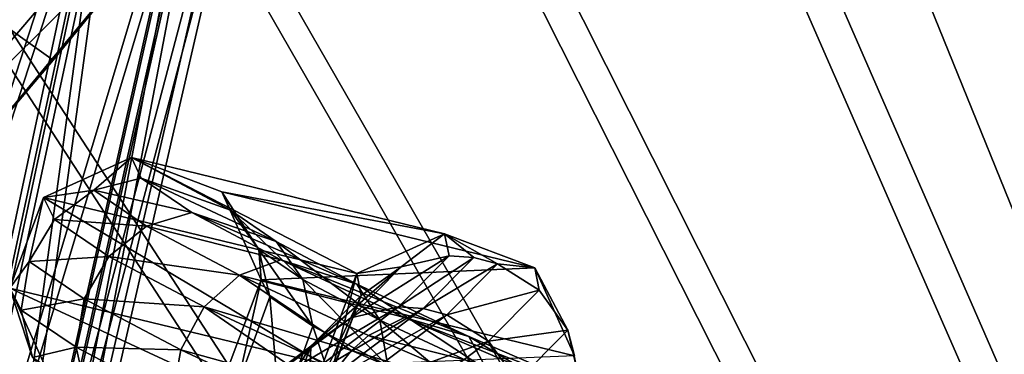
# Model space of a CAD drawing. Header units: metres. Extents: x -904 to 0, y -908 to 0.
# Tile 120 of 154: x -195 to -144, y -116 to -99. Entities that reach past the tile are written whole.
import ezdxf

# ---------------------------------------------------------------- set-up
doc = ezdxf.new("R2010")
doc.units = ezdxf.units.M

msp = doc.modelspace()

# ---------------------------------------------------------------- linework, layer by layer
at = {"layer": 'None'}
for points in [[(-192.865356, -101.246071, 660.123169), (-213.401825, -86.589745, 660.506714), (-209.97052, -120.773079, 659.611572)], [(-192.865356, -101.246071, 660.123169), (-181.498367, -87.262993, 660.489441), (-213.401825, -86.589745, 660.506714)], [(-181.498367, -87.262993, 660.489441), (-192.865356, -101.246071, 660.123169), (-181.569077, -87.352142, 659.479187)], [(-192.865356, -101.246071, 660.123169), (-183.790771, -90.15303, 627.738708), (-181.569077, -87.352142, 659.479187)], [(-187.555557, -91.500992, 596.986938), (-183.790771, -90.15303, 627.738708), (-200.901779, -107.073647, 597.451721)], [(-200.901779, -107.073647, 597.451721), (-183.790771, -90.15303, 627.738708), (-197.587814, -106.812378, 627.738708)], [(-183.790771, -90.15303, 627.738708), (-192.865356, -101.246071, 660.123169), (-197.587814, -106.812378, 627.738708)], [(-192.897552, -92.544792, 566.452209), (-187.555557, -91.500992, 596.986938), (-205.634415, -107.03611, 567.352234)], [(-205.634415, -107.03611, 567.352234), (-187.555557, -91.500992, 596.986938), (-200.901779, -107.073647, 597.451721)], [(-199.807968, -93.646667, 536.207581), (-192.897552, -92.544792, 566.452209), (-211.772537, -107.020416, 537.502014)], [(-211.772537, -107.020416, 537.502014), (-192.897552, -92.544792, 566.452209), (-205.634415, -107.03611, 567.352234)], [(-192.865356, -101.246071, 660.123169), (-209.97052, -120.773079, 659.611572), (-197.587814, -106.812378, 627.738708)]]:
    msp.add_3dface(points, dxfattribs=at)
at = {"layer": 'None012321'}
for points in [[(-195.157669, -83.80603, 1307.517212), (-188.697159, -84.932083, 1312.155884), (-205.920654, -137.752686, 1310.276367)], [(-189.026093, -84.783295, 1344.314453), (-195.352783, -83.65535, 1348.705933), (-200.549362, -138.609116, 1342.392944)], [(-189.026093, -84.783295, 1344.314453), (-200.549362, -138.609116, 1342.392944), (-196.499802, -139.339493, 1336.60376)], [(-184.382141, -85.620857, 1337.68396), (-189.026093, -84.783295, 1344.314453), (-196.499802, -139.339493, 1336.60376)], [(-188.697159, -84.932083, 1312.155884), (-200.275711, -138.736603, 1314.325439), (-205.920654, -137.752686, 1310.276367)], [(-188.697159, -84.932083, 1312.155884), (-184.292038, -85.69046, 1318.656738), (-200.275711, -138.736603, 1314.325439)], [(-184.292038, -85.69046, 1318.656738), (-196.421204, -139.400177, 1320.015137), (-200.275711, -138.736603, 1314.325439)], [(-184.382141, -85.620857, 1337.68396), (-196.499802, -139.339493, 1336.60376), (-194.667007, -139.68605, 1328.315918)], [(-184.292038, -85.69046, 1318.656738), (-182.277115, -86.018867, 1328.177734), (-196.421204, -139.400177, 1320.015137)], [(-182.277115, -86.018867, 1328.177734), (-184.382141, -85.620857, 1337.68396), (-194.667007, -139.68605, 1328.315918)], [(-182.277115, -86.018867, 1328.177734), (-194.667007, -139.68605, 1328.315918), (-196.421204, -139.400177, 1320.015137)]]:
    msp.add_3dface(points, dxfattribs=at)
at = {"layer": 'None012322'}
for points in [[(-189.448151, -84.426567, 1444.312988), (-195.774841, -83.298622, 1448.704468), (-200.97142, -138.252365, 1442.391479)], [(-195.579742, -83.449303, 1407.515747), (-189.119217, -84.575356, 1412.154297), (-206.342712, -137.395935, 1410.27478)], [(-189.119217, -84.575356, 1412.154297), (-200.697769, -138.379852, 1414.323975), (-206.342712, -137.395935, 1410.27478)], [(-189.448151, -84.426567, 1444.312988), (-200.97142, -138.252365, 1442.391479), (-196.92186, -138.982742, 1436.602173)], [(-189.119217, -84.575356, 1412.154297), (-184.714096, -85.333733, 1418.655151), (-200.697769, -138.379852, 1414.323975)], [(-184.804199, -85.26413, 1437.682495), (-189.448151, -84.426567, 1444.312988), (-196.92186, -138.982742, 1436.602173)], [(-184.714096, -85.333733, 1418.655151), (-196.843262, -139.043427, 1420.013672), (-200.697769, -138.379852, 1414.323975)], [(-184.804199, -85.26413, 1437.682495), (-196.92186, -138.982742, 1436.602173), (-195.089066, -139.3293, 1428.314453)], [(-184.714096, -85.333733, 1418.655151), (-182.699173, -85.66214, 1428.17627), (-196.843262, -139.043427, 1420.013672)], [(-182.699173, -85.66214, 1428.17627), (-184.804199, -85.26413, 1437.682495), (-195.089066, -139.3293, 1428.314453)], [(-182.699173, -85.66214, 1428.17627), (-195.089066, -139.3293, 1428.314453), (-196.843262, -139.043427, 1420.013672)]]:
    msp.add_3dface(points, dxfattribs=at)
at = {"layer": 'None012346'}
for points in [[(-264.332214, -57.531643, 123.974747), (-243.170029, -56.729248, 123.995758), (-63.008152, -302.295593, 117.565376)], [(-63.008152, -302.295593, 117.565376), (-243.170029, -56.729248, 123.995758), (-222.050903, -58.298695, 123.954659)], [(-297.830109, -60.486073, 123.897385), (-264.332214, -57.531643, 123.974747), (-63.008152, -302.295593, 117.565376)], [(-222.050903, -58.298695, 123.954659), (-201.240021, -62.22023, 123.851974), (-63.008152, -302.295593, 117.565376)], [(-65.261642, -300.990356, 120.600586), (-242.291733, -59.376686, 126.92746), (-262.718689, -60.035652, 126.910202)], [(-221.537735, -60.995937, 126.885056), (-242.291733, -59.376686, 126.92746), (-65.261642, -300.990356, 120.600586)], [(-262.718689, -60.035652, 126.910202), (-296.668427, -62.81105, 126.837532), (-65.261642, -300.990356, 120.600586)], [(-63.008152, -302.295593, 117.565376), (-331.364288, -63.040817, 123.830482), (-297.830109, -60.486073, 123.897385)], [(-201.261032, -64.869583, 126.783623), (-221.537735, -60.995937, 126.885056), (-65.261642, -300.990356, 120.600586)], [(-201.240021, -62.22023, 123.851974), (-180.998627, -68.444519, 123.68898), (-63.008152, -302.295593, 117.565376)], [(-65.261642, -300.990356, 120.600586), (-296.668427, -62.81105, 126.837532), (-330.762848, -65.236298, 126.774025)], [(-398.51358, -66.948952, 123.728142), (-331.364288, -63.040817, 123.830482), (-63.008152, -302.295593, 117.565376)], [(-65.261642, -300.990356, 120.600586), (-181.641327, -70.920166, 126.625183), (-201.261032, -64.869583, 126.783623)], [(-399.362701, -68.982285, 126.675926), (-65.261642, -300.990356, 120.600586), (-330.762848, -65.236298, 126.774025)], [(-465.701691, -69.252586, 123.667824), (-398.51358, -66.948952, 123.728142), (-69.298546, -367.238312, 115.864792)], [(-398.51358, -66.948952, 123.728142), (-66.409767, -334.739563, 116.715805), (-69.298546, -367.238312, 115.864792)], [(-66.409767, -334.739563, 116.715805), (-398.51358, -66.948952, 123.728142), (-63.008152, -302.295593, 117.565376)], [(-63.008152, -302.295593, 117.565376), (-180.998627, -68.444519, 123.68898), (-161.580826, -76.893288, 123.467743)], [(-71.333969, -367.13382, 118.868553), (-399.362701, -68.982285, 126.675926), (-465.757965, -71.129059, 126.619713)], [(-71.333969, -367.13382, 118.868553), (-68.556686, -334.277802, 119.72892), (-399.362701, -68.982285, 126.675926)], [(-68.556686, -334.277802, 119.72892), (-65.261642, -300.990356, 120.600586), (-399.362701, -68.982285, 126.675926)], [(-452.00235, -701.143799, 107.12117), (-465.701691, -69.252586, 123.667824), (-71.672775, -399.771973, 115.012871)], [(-465.701691, -69.252586, 123.667824), (-69.298546, -367.238312, 115.864792), (-71.672775, -399.771973, 115.012871)], [(-73.59713, -399.498657, 118.021057), (-465.757965, -71.129059, 126.619713), (-452.00235, -703.006531, 110.073418)], [(-73.59713, -399.498657, 118.021057), (-71.333969, -367.13382, 118.868553), (-465.757965, -71.129059, 126.619713)], [(-162.537094, -79.228813, 126.407616), (-181.641327, -70.920166, 126.625183), (-65.261642, -300.990356, 120.600586)], [(-161.580826, -76.893288, 123.467743), (-143.23024, -87.460297, 123.19104), (-63.008152, -302.295593, 117.565376)], [(-153.423279, -84.138039, 126.27906), (-162.537094, -79.228813, 126.407616), (-65.261642, -300.990356, 120.600586)], [(-65.261642, -300.990356, 120.600586), (-144.563904, -89.568611, 126.136856), (-153.423279, -84.138039, 126.27906)], [(-136.558075, -95.093575, 125.99218), (-144.563904, -89.568611, 126.136856), (-65.261642, -300.990356, 120.600586)]]:
    msp.add_3dface(points, dxfattribs=at)
at = {"layer": 'None012347'}
for points in [[(-193.353973, -108.315544, 901.968262), (-188.817734, -106.262383, 901.737488), (-190.757507, -107.934708, 890.589172)], [(-193.353973, -108.315544, 901.968262), (-177.190125, -112.235626, 1457.262573), (-188.817734, -106.262383, 901.737488)], [(-190.757507, -107.934708, 890.589172), (-188.817734, -106.262383, 901.737488), (-188.319717, -107.31353, 890.913391)], [(-188.817734, -106.262383, 901.737488), (-183.714447, -108.967682, 891.810547), (-188.319717, -107.31353, 890.913391)], [(-188.817734, -106.262383, 901.737488), (-184.153122, -108.021683, 901.608337), (-183.714447, -108.967682, 891.810547)], [(-177.190125, -112.235626, 1457.262573), (-172.659454, -110.18354, 1457.145386), (-188.817734, -106.262383, 901.737488)], [(-188.817734, -106.262383, 901.737488), (-172.659454, -110.18354, 1457.145386), (-184.153122, -108.021683, 901.608337)], [(-190.757507, -107.934708, 890.589172), (-188.319717, -107.31353, 890.913391), (-185.711182, -109.092896, 880.494141)], [(-185.711182, -109.092896, 880.494141), (-188.319717, -107.31353, 890.913391), (-181.353409, -110.578293, 882.379028)], [(-188.319717, -107.31353, 890.913391), (-183.714447, -108.967682, 891.810547), (-181.353409, -110.578293, 882.379028)], [(-192.788757, -109.445221, 890.419067), (-193.353973, -108.315544, 901.968262), (-190.757507, -107.934708, 890.589172)], [(-192.788757, -109.445221, 890.419067), (-190.757507, -107.934708, 890.589172), (-188.035202, -109.788628, 879.753601)], [(-188.035202, -109.788628, 879.753601), (-190.757507, -107.934708, 890.589172), (-185.711182, -109.092896, 880.494141)], [(-184.153122, -108.021683, 901.608337), (-184.159698, -108.028725, 901.608765), (-184.153107, -108.021683, 901.608643)], [(-184.153107, -108.021683, 901.608643), (-184.159698, -108.028725, 901.608765), (-184.153122, -108.021683, 901.608337)], [(-184.153122, -108.021683, 901.608337), (-184.153107, -108.021683, 901.608643), (-183.714447, -108.967682, 891.810547)], [(-172.659454, -110.18354, 1457.145386), (-168.006042, -111.937317, 1456.997681), (-184.153122, -108.021683, 901.608337)], [(-184.153122, -108.021683, 901.608337), (-168.006042, -111.937317, 1456.997681), (-184.153107, -108.021683, 901.608643)], [(-183.714447, -108.967682, 891.810547), (-184.153107, -108.021683, 901.608643), (-182.248077, -110.991173, 892.247009)], [(-184.153107, -108.021683, 901.608643), (-182.118149, -112.563065, 901.657288), (-182.248077, -110.991173, 892.247009)], [(-182.118149, -112.563065, 901.657288), (-184.153107, -108.021683, 901.608643), (-168.006042, -111.937317, 1456.997681)], [(-195.102142, -112.98143, 902.165344), (-193.353973, -108.315544, 901.968262), (-194.104218, -111.615112, 890.428955)], [(-195.102142, -112.98143, 902.165344), (-178.943802, -116.89138, 1457.280762), (-193.353973, -108.315544, 901.968262)], [(-193.353973, -108.315544, 901.968262), (-192.788757, -109.445221, 890.419067), (-194.104218, -111.615112, 890.428955)], [(-178.943802, -116.89138, 1457.280762), (-177.190125, -112.235626, 1457.262573), (-193.353973, -108.315544, 901.968262)], [(-188.035202, -109.788628, 879.753601), (-185.711182, -109.092896, 880.494141), (-181.113678, -111.523857, 870.929443)], [(-181.113678, -111.523857, 870.929443), (-185.711182, -109.092896, 880.494141), (-177.191757, -112.778793, 873.721069)], [(-185.711182, -109.092896, 880.494141), (-181.353409, -110.578293, 882.379028), (-177.191757, -112.778793, 873.721069)], [(-181.353409, -110.578293, 882.379028), (-183.714447, -108.967682, 891.810547), (-179.983078, -112.533279, 883.23645)], [(-183.714447, -108.967682, 891.810547), (-182.248077, -110.991173, 892.247009), (-179.983078, -112.533279, 883.23645)], [(-194.104218, -111.615112, 890.428955), (-192.788757, -109.445221, 890.419067), (-189.983093, -111.351456, 879.30719)], [(-189.983093, -111.351456, 879.30719), (-192.788757, -109.445221, 890.419067), (-188.035202, -109.788628, 879.753601)], [(-189.983093, -111.351456, 879.30719), (-188.035202, -109.788628, 879.753601), (-183.245178, -112.319778, 869.808411)], [(-183.245178, -112.319778, 869.808411), (-188.035202, -109.788628, 879.753601), (-181.113678, -111.523857, 870.929443)], [(-177.190125, -112.235626, 1457.262573), (-174.900208, -111.896362, 1513.697144), (-172.659454, -110.18354, 1457.145386)], [(-174.900208, -111.896362, 1513.697144), (-172.430481, -111.324028, 1513.768066), (-172.659454, -110.18354, 1457.145386)], [(-169.928986, -111.740219, 1513.806763), (-168.006042, -111.937317, 1456.997681), (-172.659454, -110.18354, 1457.145386)], [(-172.659454, -110.18354, 1457.145386), (-172.430481, -111.324028, 1513.768066), (-171.159317, -111.408989, 1513.79187)], [(-171.159317, -111.408989, 1513.79187), (-169.928986, -111.740219, 1513.806763), (-172.659454, -110.18354, 1457.145386)], [(-177.191757, -112.778793, 873.721069), (-181.353409, -110.578293, 882.379028), (-175.998398, -114.638596, 874.966736)], [(-181.353409, -110.578293, 882.379028), (-179.983078, -112.533279, 883.23645), (-175.998398, -114.638596, 874.966736)], [(-179.983078, -112.533279, 883.23645), (-182.248077, -110.991173, 892.247009), (-179.462494, -114.937523, 883.857727)], [(-182.248077, -110.991173, 892.247009), (-181.670654, -113.43869, 892.585144), (-179.462494, -114.937523, 883.857727)], [(-182.248077, -110.991173, 892.247009), (-182.118149, -112.563065, 901.657288), (-181.670654, -113.43869, 892.585144)], [(-195.102142, -112.98143, 902.165344), (-194.104218, -111.615112, 890.428955), (-194.503647, -114.114037, 890.617249)], [(-194.503647, -114.114037, 890.617249), (-194.104218, -111.615112, 890.428955), (-191.258316, -113.543472, 879.2229)], [(-191.258316, -113.543472, 879.2229), (-194.104218, -111.615112, 890.428955), (-189.983093, -111.351456, 879.30719)], [(-191.258316, -113.543472, 879.2229), (-189.983093, -111.351456, 879.30719), (-185.057968, -113.95163, 869.111084)], [(-185.057968, -113.95163, 869.111084), (-189.983093, -111.351456, 879.30719), (-183.245178, -112.319778, 869.808411)], [(-181.113678, -111.523857, 870.929443), (-174.725098, -114.501694, 862.631958), (-183.245178, -112.319778, 869.808411)], [(-177.191757, -112.778793, 873.721069), (-171.408661, -115.474373, 866.210327), (-181.113678, -111.523857, 870.929443)], [(-171.408661, -115.474373, 866.210327), (-174.725098, -114.501694, 862.631958), (-181.113678, -111.523857, 870.929443)], [(-174.900208, -111.896362, 1513.697144), (-177.498734, -114.509903, 1570.072754), (-172.430481, -111.324028, 1513.768066)], [(-177.498734, -114.509903, 1570.072754), (-175.035385, -113.943977, 1570.281982), (-172.430481, -111.324028, 1513.768066)], [(-172.430481, -111.324028, 1513.768066), (-175.035385, -113.943977, 1570.281982), (-171.159317, -111.408989, 1513.79187)], [(-171.159317, -111.408989, 1513.79187), (-175.035385, -113.943977, 1570.281982), (-173.767044, -114.031776, 1570.367188)], [(-171.159317, -111.408989, 1513.79187), (-173.767044, -114.031776, 1570.367188), (-169.928986, -111.740219, 1513.806763)], [(-173.767044, -114.031776, 1570.367188), (-172.539154, -114.365456, 1570.434814), (-169.928986, -111.740219, 1513.806763)], [(-172.539154, -114.365456, 1570.434814), (-167.776566, -113.081581, 1513.807373), (-169.928986, -111.740219, 1513.806763)], [(-167.776566, -113.081581, 1513.807373), (-168.006042, -111.937317, 1456.997681), (-169.928986, -111.740219, 1513.806763)], [(-165.955902, -116.473953, 1456.906128), (-182.118149, -112.563065, 901.657288), (-168.006042, -111.937317, 1456.997681)], [(-176.962189, -113.370102, 1513.604858), (-179.554184, -115.977081, 1569.838867), (-174.900208, -111.896362, 1513.697144)], [(-179.554184, -115.977081, 1569.838867), (-177.498734, -114.509903, 1570.072754), (-174.900208, -111.896362, 1513.697144)], [(-177.190125, -112.235626, 1457.262573), (-178.943802, -116.89138, 1457.280762), (-178.479141, -117.272278, 1485.349365)], [(-178.479141, -117.272278, 1485.349365), (-176.962189, -113.370102, 1513.604858), (-177.190125, -112.235626, 1457.262573)], [(-176.962189, -113.370102, 1513.604858), (-174.900208, -111.896362, 1513.697144), (-177.190125, -112.235626, 1457.262573)], [(-165.955902, -116.473953, 1456.906128), (-168.006042, -111.937317, 1456.997681), (-166.300888, -115.143898, 1513.769775)], [(-168.006042, -111.937317, 1456.997681), (-167.776566, -113.081581, 1513.807373), (-166.300888, -115.143898, 1513.769775)], [(-183.245178, -112.319778, 869.808411), (-177.455704, -116.19075, 860.648315), (-185.057968, -113.95163, 869.111084)], [(-182.118149, -112.563065, 901.657288), (-183.87384, -117.212982, 901.854248), (-183.385559, -118.107506, 892.783264)], [(-183.87384, -117.212982, 901.854248), (-182.118149, -112.563065, 901.657288), (-165.955902, -116.473953, 1456.906128)], [(-182.118149, -112.563065, 901.657288), (-183.385559, -118.107506, 892.783264), (-181.670654, -113.43869, 892.585144)], [(-174.725098, -114.501694, 862.631958), (-176.59346, -115.419189, 861.182617), (-183.245178, -112.319778, 869.808411)], [(-183.245178, -112.319778, 869.808411), (-176.59346, -115.419189, 861.182617), (-177.455704, -116.19075, 860.648315)], [(-175.998398, -114.638596, 874.966736), (-179.983078, -112.533279, 883.23645), (-175.5896, -116.981323, 875.850708)], [(-179.983078, -112.533279, 883.23645), (-179.462494, -114.937523, 883.857727), (-175.5896, -116.981323, 875.850708)], [(-175.998398, -114.638596, 874.966736), (-170.465469, -117.216469, 867.794617), (-177.191757, -112.778793, 873.721069)], [(-170.465469, -117.216469, 867.794617), (-171.408661, -115.474373, 866.210327), (-177.191757, -112.778793, 873.721069)], [(-193.048431, -117.504753, 902.213074), (-195.102142, -112.98143, 902.165344), (-193.926224, -116.561554, 890.955383)], [(-193.926224, -116.561554, 890.955383), (-195.102142, -112.98143, 902.165344), (-194.503647, -114.114037, 890.617249)], [(-193.048431, -117.504753, 902.213074), (-176.893829, -121.422585, 1457.189209), (-195.102142, -112.98143, 902.165344)], [(-176.893829, -121.422585, 1457.189209), (-178.943802, -116.89138, 1457.280762), (-195.102142, -112.98143, 902.165344)], [(-170.39006, -115.710182, 1570.507935), (-167.776566, -113.081581, 1513.807373), (-172.539154, -114.365456, 1570.434814)], [(-166.300888, -115.143898, 1513.769775), (-167.776566, -113.081581, 1513.807373), (-170.39006, -115.710182, 1570.507935)], [(-191.666718, -116.030952, 879.513489), (-194.503647, -114.114037, 890.617249), (-191.258316, -113.543472, 879.2229)], [(-191.666718, -116.030952, 879.513489), (-191.258316, -113.543472, 879.2229), (-186.276093, -116.17099, 868.943481)], [(-186.276093, -116.17099, 868.943481), (-191.258316, -113.543472, 879.2229), (-185.057968, -113.95163, 869.111084)], [(-181.670654, -113.43869, 892.585144), (-183.385559, -118.107506, 892.783264), (-181.146103, -119.617012, 884.064087)], [(-179.462494, -114.937523, 883.857727), (-181.670654, -113.43869, 892.585144), (-181.146103, -119.617012, 884.064087)], [(-178.717072, -118.021255, 1513.41333), (-179.657425, -119.136971, 1541.450439), (-176.962189, -113.370102, 1513.604858)], [(-179.657425, -119.136971, 1541.450439), (-179.554184, -115.977081, 1569.838867), (-176.962189, -113.370102, 1513.604858)], [(-178.717072, -118.021255, 1513.41333), (-176.962189, -113.370102, 1513.604858), (-178.479141, -117.272278, 1485.349365)], [(-193.926224, -116.561554, 890.955383), (-194.503647, -114.114037, 890.617249), (-191.666718, -116.030952, 879.513489)], [(-186.276093, -116.17099, 868.943481), (-185.057968, -113.95163, 869.111084), (-178.871964, -118.212357, 860.062378)], [(-185.057968, -113.95163, 869.111084), (-178.225067, -117.133888, 860.270081), (-178.871964, -118.212357, 860.062378)], [(-177.455704, -116.19075, 860.648315), (-178.225067, -117.133888, 860.270081), (-185.057968, -113.95163, 869.111084)], [(-177.498734, -114.509903, 1570.072754), (-182.915649, -118.590927, 1626.160156), (-175.035385, -113.943977, 1570.281982)], [(-182.915649, -118.590927, 1626.160156), (-180.465591, -118.035019, 1626.50708), (-175.035385, -113.943977, 1570.281982)], [(-175.035385, -113.943977, 1570.281982), (-180.465591, -118.035019, 1626.50708), (-173.767044, -114.031776, 1570.367188)], [(-173.767044, -114.031776, 1570.367188), (-180.465591, -118.035019, 1626.50708), (-179.203156, -118.127258, 1626.653198)], [(-172.539154, -114.365456, 1570.434814), (-173.767044, -114.031776, 1570.367188), (-179.203156, -118.127258, 1626.653198)], [(-179.554184, -115.977081, 1569.838867), (-184.957504, -120.047859, 1625.785522), (-177.498734, -114.509903, 1570.072754)], [(-184.957504, -120.047859, 1625.785522), (-182.915649, -118.590927, 1626.160156), (-177.498734, -114.509903, 1570.072754)], [(-177.980331, -118.46476, 1626.773438), (-172.539154, -114.365456, 1570.434814), (-179.203156, -118.127258, 1626.653198)], [(-177.980331, -118.46476, 1626.773438), (-170.39006, -115.710182, 1570.507935), (-172.539154, -114.365456, 1570.434814)], [(-176.59346, -115.419189, 861.182617), (-174.725098, -114.501694, 862.631958), (-166.820847, -117.898003, 855.959778)], [(-175.5896, -116.981323, 875.850708), (-170.218491, -119.482147, 868.909058), (-175.998398, -114.638596, 874.966736)], [(-170.218491, -119.482147, 868.909058), (-170.465469, -117.216469, 867.794617), (-175.998398, -114.638596, 874.966736)], [(-166.820847, -117.898003, 855.959778), (-174.725098, -114.501694, 862.631958), (-164.253494, -118.548775, 860.171021)], [(-174.725098, -114.501694, 862.631958), (-171.408661, -115.474373, 866.210327), (-164.253494, -118.548775, 860.171021)], [(-179.462494, -114.937523, 883.857727), (-181.146103, -119.617012, 884.064087), (-177.245728, -121.669655, 876.070801)], [(-175.5896, -116.981323, 875.850708), (-179.462494, -114.937523, 883.857727), (-177.245728, -121.669655, 876.070801)], [(-166.300888, -115.143898, 1513.769775), (-170.39006, -115.710182, 1570.507935), (-168.915314, -117.773422, 1570.490234)], [(-165.726639, -117.613213, 1513.699829), (-166.300888, -115.143898, 1513.769775), (-168.915314, -117.773422, 1570.490234)], [(-165.955902, -116.473953, 1456.906128), (-166.300888, -115.143898, 1513.769775), (-165.726639, -117.613213, 1513.699829)], [(-175.838211, -119.814735, 1626.918579), (-170.39006, -115.710182, 1570.507935), (-177.980331, -118.46476, 1626.773438)], [(-177.455704, -116.19075, 860.648315), (-176.59346, -115.419189, 861.182617), (-168.366669, -118.953293, 854.248108)], [(-168.366669, -118.953293, 854.248108), (-176.59346, -115.419189, 861.182617), (-166.820847, -117.898003, 855.959778)], [(-168.915314, -117.773422, 1570.490234), (-170.39006, -115.710182, 1570.507935), (-175.838211, -119.814735, 1626.918579)], [(-164.253494, -118.548775, 860.171021), (-171.408661, -115.474373, 866.210327), (-163.622803, -120.155762, 862.029541)], [(-171.408661, -115.474373, 866.210327), (-170.465469, -117.216469, 867.794617), (-163.622803, -120.155762, 862.029541)], [(-191.146118, -118.435196, 880.134827), (-193.926224, -116.561554, 890.955383), (-191.666718, -116.030952, 879.513489)], [(-191.146118, -118.435196, 880.134827), (-191.666718, -116.030952, 879.513489), (-186.714096, -118.639969, 869.331177)], [(-186.714096, -118.639969, 869.331177), (-191.666718, -116.030952, 879.513489), (-186.276093, -116.17099, 868.943481)], [(-186.714096, -118.639969, 869.331177), (-186.276093, -116.17099, 868.943481), (-179.371552, -119.384727, 860.033264)], [(-179.371552, -119.384727, 860.033264), (-186.276093, -116.17099, 868.943481), (-178.871964, -118.212357, 860.062378)], [(-179.554184, -115.977081, 1569.838867), (-183.6418, -122.464752, 1597.35437), (-184.957504, -120.047859, 1625.785522)], [(-181.299438, -120.61853, 1569.438232), (-183.6418, -122.464752, 1597.35437), (-179.554184, -115.977081, 1569.838867)], [(-179.657425, -119.136971, 1541.450439), (-181.299438, -120.61853, 1569.438232), (-179.554184, -115.977081, 1569.838867)], [(-178.225067, -117.133888, 860.270081), (-177.455704, -116.19075, 860.648315), (-169.103699, -119.778091, 853.615173)], [(-169.103699, -119.778091, 853.615173), (-177.455704, -116.19075, 860.648315), (-168.366669, -118.953293, 854.248108)]]:
    msp.add_3dface(points, dxfattribs=at)
at = {"layer": 'None012348'}
for points in [[(-98.515457, -115.3535, 1958.627197), (-153.790512, -157.00679, 1958.627197), (-152.569992, -157.898438, 1963.055176)], [(-153.790512, -157.00679, 1958.627197), (-98.515457, -115.3535, 1958.627197), (-97.193443, -117.107849, 1953.323853)], [(-98.515457, -115.3535, 1358.627197), (-153.790512, -157.00679, 1358.627197), (-152.569992, -157.898438, 1363.055176)], [(-153.790512, -157.00679, 1358.627197), (-98.515457, -115.3535, 1358.627197), (-97.193443, -117.107849, 1353.323853)], [(-97.193443, -117.107849, 1963.930542), (-98.515457, -115.3535, 1958.627197), (-152.569992, -157.898438, 1963.055176)], [(-97.193443, -117.107849, 1363.930542), (-98.515457, -115.3535, 1358.627197), (-152.569992, -157.898438, 1363.055176)]]:
    msp.add_3dface(points, dxfattribs=at)

doc.saveas('drawing.dxf')
